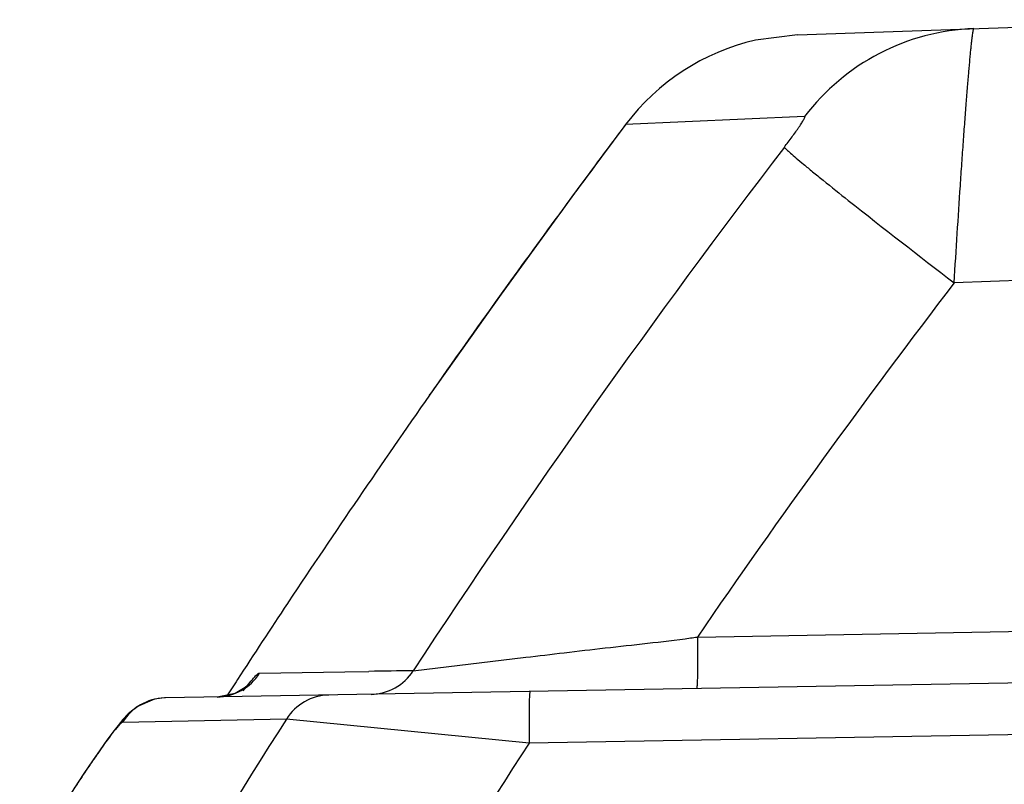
# Model space of a CAD drawing. Header units: inches. Extents: x 0 to 34, y 0 to 22.
# Tile 33 of 45: x 17.645 to 18.084, y 9.947 to 10.287. Entities that reach past the tile are written whole.
import ezdxf

# ---------------------------------------------------------------- set-up
doc = ezdxf.new("R2010")
doc.units = ezdxf.units.IN
doc.header["$LTSCALE"] = 1.87
doc.header["$MEASUREMENT"] = 0
doc.layers.get('0').update_dxf_attribs({"linetype": 'CONTINUOUS'})

msp = doc.modelspace()

# ---------------------------------------------------------------- linework, layer by layer
at = {"color": 6, "linetype": 'CONTINUOUS'}
for p, q in [((17.9919780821, 10.2803516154), (18.6667552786, 10.3039153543)), ((17.9919762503, 10.2803515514), (17.9732464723, 10.2779118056)), ((17.9952000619, 10.2438971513), (17.9154342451, 10.2403485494)), ((17.915433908, 10.2403460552), (17.9155339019, 10.2405026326)), ((18.6667552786, 10.1909841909), (18.06185628, 10.1698618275)), ((17.8641569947, 10.1707413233), (17.8592867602, 10.1639764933)), ((17.8280496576, 10.1198508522), (17.8283162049, 10.1202532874)), ((17.765237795, 10.0278286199), (17.7647194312, 10.0270490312)), ((17.9473911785, 10.0121343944), (18.6667552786, 10.0246909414)), ((18.6667552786, 10.0017014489), (17.7103850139, 9.9850079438)), ((17.8208091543, 9.997078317), (17.8709104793, 10.0030890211)), ((17.7522268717, 9.996068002), (17.7902982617, 9.9966769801)), ((17.7902982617, 9.9966769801), (17.8009915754, 9.9968360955)), ((17.74502739, 9.9881382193), (17.7481178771, 9.9920770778)), ((17.7474203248, 9.9907971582), (17.7475070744, 9.9908942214)), ((17.7413714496, 9.9870465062), (17.7333597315, 9.9854088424)), ((17.745950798, 9.9896005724), (17.7413714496, 9.9870465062)), ((17.7103797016, 9.9850077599), (17.7099360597, 9.9849957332)), ((18.6667552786, 9.9787119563), (17.8724713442, 9.9648476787)), ((17.7642715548, 9.9755658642), (17.6912633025, 9.9741377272)), ((17.8724713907, 9.9648476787), (17.7642734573, 9.9755646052))]:
    msp.add_line(p, q, dxfattribs=at)
for points in [[(17.9155269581, 10.2404939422), (17.893836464, 10.2113873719), (17.8598968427, 10.1648103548), (17.8283163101, 10.1202541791)], [(17.7475070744, 9.9908942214), (17.7475288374, 9.9909256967), (17.745950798, 9.9896005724)], [(17.7099435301, 9.9849959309), (17.705537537, 9.9844121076), (17.6978559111, 9.9811324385), (17.6938101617, 9.977899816), (17.6913801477, 9.9753451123), (17.6892207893, 9.9727555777), (17.6868923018, 9.9697412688), (17.6842411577, 9.9661311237)], [(17.6842411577, 9.9661311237), (17.6812244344, 9.9618718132), (17.6778373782, 9.9569562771), (17.6740567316, 9.9513471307)], [(17.6740567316, 9.9513471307), (17.6698796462, 9.9450336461), (17.6653100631, 9.9380138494), (17.6603562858, 9.9302918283), (17.6550303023, 9.9218766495)]]:
    msp.add_lwpolyline(points, dxfattribs=at)
for centre, radius, start, end in [((18.0742117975, 10.1840178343), 0.0991468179, 92.0564477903, 142.8431501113), ((17.9954345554, 10.1804929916), 0.0999095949, 102.8307952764, 143.1977348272), ((21.5354408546, 7.5189669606), 4.528837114, 143.0655640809, 143.592189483), ((21.0721272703, 7.8663416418), 3.8873302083, 142.5471218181, 146.7613458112), ((21.3556037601, 7.6519706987), 4.305160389, 143.5962441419, 144.1928780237), ((20.3605738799, 13.1728008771), 3.78176638, 231.6603942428, 232.566332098), ((21.0758671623, 7.8621519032), 3.7960224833, 142.5601359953, 145.501983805), ((21.2714014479, 7.7123353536), 4.2015557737, 144.3023476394, 145.0396064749), ((21.7877082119, 7.3513257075), 4.8315562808, 145.0394180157, 146.3606886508), ((21.3539844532, 7.6409521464), 4.3100210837, 146.3845548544, 146.9240461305), ((17.8684313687, 10.5696840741), 0.5631129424, 277.7429301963, 278.0605962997), ((17.73291879, 10.0083892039), 0.0229844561, 271.0992424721, 327.4563619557), ((17.897701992, 3.3518626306), 6.6456771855, 90.6631569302, 90.8338193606), ((17.801605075, 10.0094458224), 0.0228423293, 271.051699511, 327.2206926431), ((21.132804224, 7.7853407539), 4.0458834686, 146.9280246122, 147.0504094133), ((17.7107847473, 9.9620265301), 0.0229847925, 92.1160552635, 148.1843221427), ((17.7836261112, 9.9634452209), 0.0228384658, 91.0610664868, 147.9434045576), ((21.0770712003, 7.8636598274), 3.9287133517, 147.4825353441, 150.8658533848), ((21.070657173, 7.8655730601), 3.8256171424, 146.7192874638, 149.9600931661)]:
    msp.add_arc(centre, radius, start, end, dxfattribs=at)
for points, knots in [([(18.0618554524, 10.1698617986), (18.0622863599, 10.1772008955), (18.0631753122, 10.1916151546), (18.0643398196, 10.2093708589), (18.0652656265, 10.2229638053), (18.065932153, 10.2324573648), (18.0665786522, 10.2413529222), (18.0671998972, 10.2495662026), (18.0677899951, 10.2570169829), (18.0683440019, 10.2636307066), (18.0687884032, 10.268587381), (18.0691234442, 10.2720859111), (18.0693505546, 10.274345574), (18.0695639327, 10.2763530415), (18.0697627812, 10.2781027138), (18.0699464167, 10.2795902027), (18.070114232, 10.280813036), (18.0702653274, 10.2817684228), (18.0703866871, 10.2823974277), (18.0704787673, 10.282762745), (18.0705381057, 10.2829394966), (18.0705850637, 10.2830471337), (18.0706330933, 10.2830981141), (18.0706540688, 10.2830990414)], [0, 0, 0, 0, 0.1940762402, 0.3812387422, 0.4697336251, 0.5537434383, 0.632473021, 0.7051838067, 0.7711823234, 0.8297792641, 0.8803882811, 0.9025557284, 0.9225581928, 0.9403406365, 0.9558486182, 0.9690434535, 0.9799074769, 0.9884259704, 0.9945881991, 0.9967861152, 0.9983999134, 0.9994457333, 1, 1, 1, 1]), ([(17.986155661, 10.2302611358), (17.9873215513, 10.2317875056), (17.9890278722, 10.234058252), (17.9909454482, 10.2367160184), (17.9919637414, 10.2381664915), (17.9926674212, 10.2391904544), (17.993314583, 10.2401569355), (17.9938937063, 10.2410505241), (17.9943912, 10.2418522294), (17.9947914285, 10.2425405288), (17.9950519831, 10.2430373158), (17.9951953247, 10.2433654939), (17.9952628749, 10.2435509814), (17.9952984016, 10.2436977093), (17.9953073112, 10.243805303), (17.9952743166, 10.2438879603), (17.9952227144, 10.24389832), (17.9952000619, 10.2438971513)], [0, 0, 0, 0, 0.3483065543, 0.5150355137, 0.5942968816, 0.6696834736, 0.7403398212, 0.8052181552, 0.8627780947, 0.9114188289, 0.9495948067, 0.9644124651, 0.9763289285, 0.9853647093, 0.9916724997, 0.9958866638, 1, 1, 1, 1]), ([(17.986135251, 10.2302767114), (17.9862557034, 10.2301274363), (17.9865741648, 10.2297847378), (17.9874767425, 10.2288980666), (17.9891099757, 10.2274289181), (17.9916519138, 10.2252370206), (17.9949434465, 10.2224809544), (17.9989497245, 10.2191869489), (18.005585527, 10.2138057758), (18.0109080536, 10.2095590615), (18.014663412, 10.2065808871)], [0, 0, 0, 0, 0.0155097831, 0.0377693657, 0.1023163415, 0.1930619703, 0.3091862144, 0.4494290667, 0.6124464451, 1, 1, 1, 1]), ([(17.8709104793, 10.0030890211), (17.8766363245, 10.0037757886), (17.8884217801, 10.0052060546), (17.906494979, 10.0073151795), (17.925251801, 10.0093231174), (17.9379220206, 10.0108379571), (17.9442988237, 10.0117052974)], [0, 0, 0, 0, 0.2341305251, 0.4819912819, 0.7387235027, 1, 1, 1, 1]), ([(17.9473900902, 10.0121343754), (17.9474160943, 10.0106427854), (17.9474571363, 10.0077110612), (17.9474875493, 10.003454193), (17.947484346, 9.9995282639), (17.9474537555, 9.9965377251), (17.9474101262, 9.994424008), (17.9473713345, 9.9930835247), (17.9473253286, 9.9919252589), (17.9472732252, 9.9909622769), (17.9472143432, 9.9902014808), (17.9471540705, 9.9896555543), (17.9470919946, 9.9893260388), (17.9470416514, 9.989179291), (17.9470048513, 9.9891381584), (17.9469888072, 9.9891378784)], [0, 0, 0, 0, 0.19422661, 0.3817289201, 0.554230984, 0.7053558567, 0.7710937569, 0.829478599, 0.8799583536, 0.9219843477, 0.955101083, 0.9791082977, 0.9939038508, 0.9979108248, 1, 1, 1, 1]), ([(17.7481178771, 9.9920770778), (17.7486051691, 9.9926712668), (17.7494724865, 9.9937030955), (17.7506473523, 9.9949691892), (17.7514502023, 9.9957108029), (17.7519457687, 9.9960173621), (17.7521479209, 9.9960769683), (17.7522268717, 9.996068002)], [0, 0, 0, 0, 0.3979236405, 0.6971173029, 0.8960972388, 0.9588543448, 1, 1, 1, 1]), ([(17.8728726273, 9.9878441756), (17.8728565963, 9.9878438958), (17.8728197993, 9.9878028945), (17.8727694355, 9.9876563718), (17.8727073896, 9.9873273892), (17.8726471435, 9.9867820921), (17.8725883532, 9.986022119), (17.8725362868, 9.9850602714), (17.872490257, 9.9839034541), (17.8724514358, 9.9825643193), (17.872407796, 9.9804513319), (17.872377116, 9.9774601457), (17.8723738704, 9.9735321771), (17.8724043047, 9.9692729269), (17.8724453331, 9.9663396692), (17.8724713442, 9.9648476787)], [0, 0, 0, 0, 0.0020874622, 0.0060874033, 0.0208580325, 0.0448338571, 0.0779217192, 0.1199012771, 0.1703079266, 0.2286238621, 0.2943279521, 0.4454600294, 0.6180722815, 0.8057216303, 1, 1, 1, 1]), ([(17.6912633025, 9.9741377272), (17.6911767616, 9.9741359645), (17.6909643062, 9.9740467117), (17.6906335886, 9.9738119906), (17.6902122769, 9.9734372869), (17.6894631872, 9.972675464), (17.6883288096, 9.9713584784), (17.6867373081, 9.9693541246), (17.6848230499, 9.9668065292), (17.6825972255, 9.9637295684), (17.6800733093, 9.9601392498), (17.6772665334, 9.9560558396), (17.6741927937, 9.9515004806), (17.6695829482, 9.9445595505), (17.6632761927, 9.9348580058), (17.6551470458, 9.9220704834), (17.6495078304, 9.9130228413), (17.6465709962, 9.9082693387)], [0, 0, 0, 0, 0.003255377, 0.008312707, 0.0153392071, 0.0243783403, 0.04850741, 0.0806386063, 0.1206373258, 0.1683359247, 0.2234601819, 0.2856858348, 0.3546860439, 0.4301326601, 0.5990516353, 0.7898585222, 1, 1, 1, 1])]:
    msp.add_open_spline(points, degree=3, knots=knots, dxfattribs=at)

doc.saveas('drawing.dxf')
